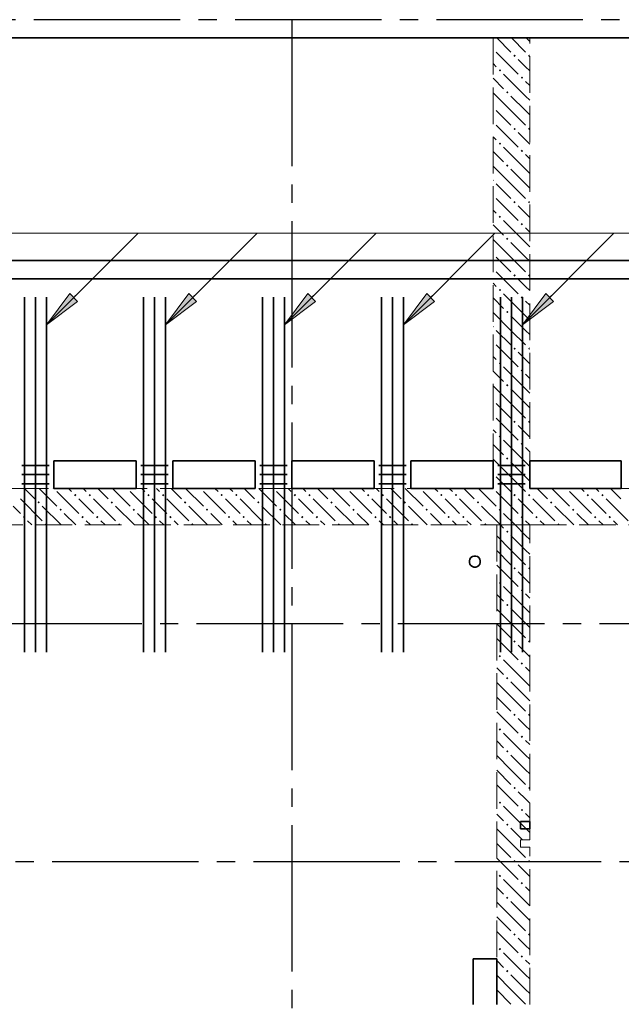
# Model space of a CAD drawing. Header units: millimetres. Extents: x 0 to 60308, y 0 to 42000.
# Tile 8 of 25: x 16233 to 19520, y 33522 to 38900. Entities that reach past the tile are written whole.
import ezdxf

# ---------------------------------------------------------------- set-up
doc = ezdxf.new("R2010")
doc.units = ezdxf.units.MM
doc.linetypes.add('______2', pattern=[270, 200, -70])
doc.linetypes.add('______5', pattern=[1100, 800, -100, 100, -100])
for name, color, linetype, lineweight in [('S1 Стержни арматуры фон', 7, 'Continuous', 25), ('Standard', 7, 'Continuous', 25), ('Оси', 40, '______5', 18), ('Позиционная метка номер позиции', 7, 'Continuous', 13), ('Поперечное армирование AW фон', 7, 'Continuous', 25)]:
    doc.layers.add(name, color=color, linetype=linetype, lineweight=lineweight)
doc.layers.add('ЖБ Перекрытие верхний уровень', color=7, linetype='Continuous', lineweight=25, true_color=0xe0e0ff)
doc.layers.add('ЖБ Стена верхний уровень', color=7, linetype='Continuous', lineweight=25, true_color=0x006e00)

msp = doc.modelspace()

# ---------------------------------------------------------------- hatches: boundary and pattern name
at = {"layer": 'ЖБ Стена верхний уровень', "linetype": 'Continuous', "lineweight": 18, "transparency": 33554687}
for points in [[(18820, 38746.6), (18823.4, 38743.1), (18820, 38739.7)], [(18930.5, 38703.1), (18937, 38709.6), (18943.5, 38703.1), (18937, 38696.6)], [(19010.5, 38703.1), (19016.9, 38709.6), (19020, 38706.6), (19020, 38699.7), (19016.9, 38696.6)], [(18850.5, 38623.1), (18857, 38629.6), (18863.5, 38623.1), (18857, 38616.6)], [(18970.5, 38583.1), (18977, 38589.6), (18983.5, 38583.1), (18977, 38576.6)], [(18890.5, 38503.1), (18897, 38509.6), (18903.4, 38503.1), (18897, 38496.6)], [(18820, 38426.6), (18823.4, 38423.1), (18820, 38419.7)], [(18820, 38346.6), (18823.4, 38343.1), (18820, 38339.7)], [(18930.5, 38303.1), (18937, 38309.6), (18943.5, 38303.1), (18937, 38296.6)], [(19010.5, 38303.1), (19016.9, 38309.6), (19020, 38306.6), (19020, 38299.7), (19016.9, 38296.6)], [(18850.5, 38223.1), (18857, 38229.6), (18863.5, 38223.1), (18857, 38216.6)], [(18970.5, 38183.1), (18977, 38189.6), (18983.5, 38183.1), (18977, 38176.6)], [(18890.5, 38103.1), (18897, 38109.6), (18903.4, 38103.1), (18897, 38096.6)], [(18820, 38026.6), (18823.4, 38023.1), (18820, 38019.7)], [(18820, 37946.6), (18823.4, 37943.1), (18820, 37939.7)], [(18930.5, 37903.1), (18937, 37909.6), (18943.5, 37903.1), (18937, 37896.6)], [(19010.5, 37903.1), (19016.9, 37909.6), (19020, 37906.6), (19020, 37899.7), (19016.9, 37896.6)], [(18850.5, 37823.1), (18857, 37829.6), (18863.5, 37823.1), (18857, 37816.6)], [(18970.5, 37783.1), (18977, 37789.6), (18983.5, 37783.1), (18977, 37776.6)], [(18890.5, 37703.1), (18897, 37709.6), (18903.4, 37703.1), (18897, 37696.6)], [(18820, 37626.6), (18823.4, 37623.1), (18820, 37619.7)], [(18820, 37546.6), (18823.4, 37543.1), (18820, 37539.7)], [(18930.5, 37503.1), (18937, 37509.6), (18943.5, 37503.1), (18937, 37496.6)], [(19010.5, 37503.1), (19016.9, 37509.6), (19020, 37506.6), (19020, 37499.7), (19016.9, 37496.6)], [(18850.5, 37423.1), (18857, 37429.6), (18863.5, 37423.1), (18857, 37416.6)], [(18970.5, 37383.1), (18977, 37389.6), (18983.5, 37383.1), (18977, 37376.6)], [(18890.5, 37303.1), (18897, 37309.6), (18903.4, 37303.1), (18897, 37296.6)], [(18820, 37226.6), (18823.4, 37223.1), (18820, 37219.7)], [(18820, 37146.6), (18823.4, 37143.1), (18820, 37139.7)], [(18930.5, 37103.1), (18937, 37109.6), (18943.5, 37103.1), (18937, 37096.6)], [(19010.5, 37103.1), (19016.9, 37109.6), (19020, 37106.6), (19020, 37099.7), (19016.9, 37096.6)], [(18850.5, 37023.1), (18857, 37029.6), (18863.5, 37023.1), (18857, 37016.6)], [(18970.5, 36983.1), (18977, 36989.6), (18983.5, 36983.1), (18977, 36976.6)], [(18890.5, 36903.1), (18897, 36909.6), (18903.4, 36903.1), (18897, 36896.6)], [(18820, 36826.6), (18823.4, 36823.1), (18820, 36819.7)], [(18820, 36746.6), (18823.4, 36743.1), (18820, 36739.7)], [(18930.5, 36703.1), (18937, 36709.6), (18943.5, 36703.1), (18937, 36696.6)], [(19010.5, 36703.1), (19016.9, 36709.6), (19020, 36706.6), (19020, 36699.7), (19016.9, 36696.6)], [(18850.5, 36623.1), (18857, 36629.6), (18863.5, 36623.1), (18857, 36616.6)], [(18970.5, 36583.1), (18977, 36589.6), (18983.5, 36583.1), (18977, 36576.6)], [(18890.5, 36503.1), (18897, 36509.6), (18903.4, 36503.1), (18897, 36496.6)], [(18820, 36426.6), (18823.4, 36423.1), (18820, 36419.7)], [(16420.3, 36340), (16416.9, 36336.6), (16413.6, 36340)], [(16530.5, 36303.1), (16537, 36309.6), (16543.5, 36303.1), (16537, 36296.6)], [(16610.5, 36303.1), (16616.9, 36309.6), (16623.4, 36303.1), (16616.9, 36296.6)], [(16820.3, 36340), (16816.9, 36336.6), (16813.6, 36340)], [(16930.5, 36303.1), (16937, 36309.6), (16943.5, 36303.1), (16937, 36296.6)], [(17010.5, 36303.1), (17016.9, 36309.6), (17023.4, 36303.1), (17016.9, 36296.6)], [(17220.3, 36340), (17216.9, 36336.6), (17213.6, 36340)], [(17330.5, 36303.1), (17337, 36309.6), (17343.5, 36303.1), (17337, 36296.6)], [(17410.5, 36303.1), (17416.9, 36309.6), (17423.4, 36303.1), (17416.9, 36296.6)], [(17620.3, 36340), (17616.9, 36336.6), (17613.6, 36340)], [(17730.5, 36303.1), (17737, 36309.6), (17743.5, 36303.1), (17737, 36296.6)], [(17810.5, 36303.1), (17816.9, 36309.6), (17823.4, 36303.1), (17816.9, 36296.6)], [(18020.3, 36340), (18016.9, 36336.6), (18013.6, 36340)], [(18130.5, 36303.1), (18137, 36309.6), (18143.5, 36303.1), (18137, 36296.6)], [(18210.5, 36303.1), (18216.9, 36309.6), (18223.4, 36303.1), (18216.9, 36296.6)], [(18420.3, 36340), (18416.9, 36336.6), (18413.6, 36340)], [(18530.5, 36303.1), (18537, 36309.6), (18543.5, 36303.1), (18537, 36296.6)], [(18610.5, 36303.1), (18616.9, 36309.6), (18623.4, 36303.1), (18616.9, 36296.6)], [(18820.3, 36340), (18816.9, 36336.6), (18813.6, 36340)], [(18820, 36346.6), (18823.4, 36343.1), (18820.3, 36340), (18820, 36340)], [(18930.5, 36303.1), (18937, 36309.6), (18943.5, 36303.1), (18937, 36296.6)], [(19010.5, 36303.1), (19016.9, 36309.6), (19023.4, 36303.1), (19016.9, 36296.6)], [(19220.3, 36340), (19216.9, 36336.6), (19213.6, 36340)], [(19330.5, 36303.1), (19337, 36309.6), (19343.5, 36303.1), (19337, 36296.6)], [(19410.5, 36303.1), (19416.9, 36309.6), (19423.4, 36303.1), (19416.9, 36296.6)], [(16330.5, 36263.1), (16337, 36269.6), (16343.5, 36263.1), (16337, 36256.6)], [(16730.5, 36263.1), (16737, 36269.6), (16743.5, 36263.1), (16737, 36256.6)], [(17130.5, 36263.1), (17137, 36269.6), (17143.5, 36263.1), (17137, 36256.6)], [(17530.5, 36263.1), (17537, 36269.6), (17543.5, 36263.1), (17537, 36256.6)], [(17930.5, 36263.1), (17937, 36269.6), (17943.5, 36263.1), (17937, 36256.6)], [(18330.5, 36263.1), (18337, 36269.6), (18343.5, 36263.1), (18337, 36256.6)], [(18730.5, 36263.1), (18737, 36269.6), (18743.5, 36263.1), (18737, 36256.6)], [(19130.5, 36263.1), (19137, 36269.6), (19143.5, 36263.1), (19137, 36256.6)], [(16450.5, 36223.1), (16457, 36229.6), (16463.5, 36223.1), (16457, 36216.6)], [(16850.5, 36223.1), (16857, 36229.6), (16863.5, 36223.1), (16857, 36216.6)], [(17250.5, 36223.1), (17257, 36229.6), (17263.5, 36223.1), (17257, 36216.6)], [(17650.5, 36223.1), (17657, 36229.6), (17663.5, 36223.1), (17657, 36216.6)], [(18050.5, 36223.1), (18057, 36229.6), (18063.5, 36223.1), (18057, 36216.6)], [(18450.5, 36223.1), (18457, 36229.6), (18463.5, 36223.1), (18457, 36216.6)], [(18850.5, 36223.1), (18857, 36229.6), (18863.5, 36223.1), (18857, 36216.6)], [(19250.5, 36223.1), (19257, 36229.6), (19263.5, 36223.1), (19257, 36216.6)], [(16250.5, 36183.1), (16257, 36189.6), (16263.5, 36183.1), (16257, 36176.6)], [(16370.5, 36143.1), (16377, 36149.6), (16383.5, 36143.1), (16380.3, 36140), (16373.6, 36140)], [(16570.5, 36183.1), (16577, 36189.6), (16583.5, 36183.1), (16577, 36176.6)], [(16650.5, 36183.1), (16657, 36189.6), (16663.5, 36183.1), (16657, 36176.6)], [(16770.5, 36143.1), (16777, 36149.6), (16783.5, 36143.1), (16780.3, 36140), (16773.6, 36140)], [(16970.5, 36183.1), (16977, 36189.6), (16983.5, 36183.1), (16977, 36176.6)], [(17050.5, 36183.1), (17057, 36189.6), (17063.5, 36183.1), (17057, 36176.6)], [(17170.5, 36143.1), (17177, 36149.6), (17183.5, 36143.1), (17180.3, 36140), (17173.6, 36140)], [(17370.5, 36183.1), (17377, 36189.6), (17383.5, 36183.1), (17377, 36176.6)], [(17450.5, 36183.1), (17457, 36189.6), (17463.5, 36183.1), (17457, 36176.6)], [(17570.5, 36143.1), (17577, 36149.6), (17583.5, 36143.1), (17580.3, 36140), (17573.6, 36140)], [(17770.5, 36183.1), (17777, 36189.6), (17783.5, 36183.1), (17777, 36176.6)], [(17850.5, 36183.1), (17857, 36189.6), (17863.5, 36183.1), (17857, 36176.6)], [(17970.5, 36143.1), (17977, 36149.6), (17983.5, 36143.1), (17980.3, 36140), (17973.6, 36140)], [(18170.5, 36183.1), (18177, 36189.6), (18183.5, 36183.1), (18177, 36176.6)], [(18250.5, 36183.1), (18257, 36189.6), (18263.5, 36183.1), (18257, 36176.6)], [(18370.5, 36143.1), (18377, 36149.6), (18383.5, 36143.1), (18380.3, 36140), (18373.6, 36140)], [(18570.5, 36183.1), (18577, 36189.6), (18583.5, 36183.1), (18577, 36176.6)], [(18650.5, 36183.1), (18657, 36189.6), (18663.5, 36183.1), (18657, 36176.6)], [(18770.5, 36143.1), (18777, 36149.6), (18783.5, 36143.1), (18780.3, 36140), (18773.6, 36140)], [(18970.5, 36183.1), (18977, 36189.6), (18983.5, 36183.1), (18977, 36176.6)], [(19050.5, 36183.1), (19057, 36189.6), (19063.5, 36183.1), (19057, 36176.6)], [(19170.5, 36143.1), (19177, 36149.6), (19183.5, 36143.1), (19180.3, 36140), (19173.6, 36140)], [(19370.5, 36183.1), (19377, 36189.6), (19383.5, 36183.1), (19377, 36176.6)], [(19450.5, 36183.1), (19457, 36189.6), (19463.5, 36183.1), (19457, 36176.6)], [(18890.5, 36103.1), (18897, 36109.6), (18903.4, 36103.1), (18897, 36096.6)], [(18930.5, 35903.1), (18937, 35909.6), (18943.5, 35903.1), (18937, 35896.6)], [(19010.5, 35903.1), (19016.9, 35909.6), (19020, 35906.6), (19020, 35899.7), (19016.9, 35896.6)], [(18850.5, 35823.1), (18857, 35829.6), (18863.5, 35823.1), (18857, 35816.6)], [(18970.5, 35783.1), (18977, 35789.6), (18983.5, 35783.1), (18977, 35776.6)], [(18890.5, 35703.1), (18897, 35709.6), (18903.4, 35703.1), (18897, 35696.6)], [(18930.5, 35503.1), (18937, 35509.6), (18943.5, 35503.1), (18937, 35496.6)], [(19010.5, 35503.1), (19016.9, 35509.6), (19020, 35506.6), (19020, 35499.7), (19016.9, 35496.6)], [(18850.5, 35423.1), (18857, 35429.6), (18863.5, 35423.1), (18857, 35416.6)], [(18970.5, 35383.1), (18977, 35389.6), (18983.5, 35383.1), (18977, 35376.6)], [(18890.5, 35303.1), (18897, 35309.6), (18903.4, 35303.1), (18897, 35296.6)], [(18930.5, 35103.1), (18937, 35109.6), (18943.5, 35103.1), (18937, 35096.6)], [(19010.5, 35103.1), (19016.9, 35109.6), (19020, 35106.6), (19020, 35099.7), (19016.9, 35096.6)], [(18850.5, 35023.1), (18857, 35029.6), (18863.5, 35023.1), (18857, 35016.6)], [(18970.5, 34983.1), (18977, 34989.6), (18983.5, 34983.1), (18977, 34976.6)], [(18890.5, 34903.1), (18897, 34909.6), (18903.4, 34903.1), (18897, 34896.6)], [(18930.5, 34703.1), (18937, 34709.6), (18943.5, 34703.1), (18937, 34696.6)], [(19010.5, 34703.1), (19016.9, 34709.6), (19020, 34706.6), (19020, 34699.7), (19016.9, 34696.6)], [(18850.5, 34623.1), (18857, 34629.6), (18863.5, 34623.1), (18857, 34616.6)], [(18970.5, 34583.1), (18977, 34589.6), (18983.5, 34583.1), (18977, 34576.6)], [(18890.5, 34503.1), (18897, 34509.6), (18903.4, 34503.1), (18897, 34496.6)], [(18930.5, 34303.1), (18937, 34309.6), (18943.5, 34303.1), (18937, 34296.6)], [(19010.5, 34303.1), (19016.9, 34309.6), (19020, 34306.6), (19020, 34299.7), (19016.9, 34296.6)], [(18850.5, 34223.1), (18857, 34229.6), (18863.5, 34223.1), (18857, 34216.6)], [(18970.5, 34183.1), (18977, 34189.6), (18983.5, 34183.1), (18977, 34176.6)], [(18890.5, 34103.1), (18897, 34109.6), (18903.4, 34103.1), (18897, 34096.6)], [(18930.5, 33903.1), (18937, 33909.6), (18943.5, 33903.1), (18937, 33896.6)], [(19010.5, 33903.1), (19016.9, 33909.6), (19020, 33906.6), (19020, 33899.7), (19016.9, 33896.6)], [(18850.5, 33823.1), (18857, 33829.6), (18863.5, 33823.1), (18857, 33816.6)], [(18970.5, 33783.1), (18977, 33789.6), (18983.5, 33783.1), (18977, 33776.6)], [(18890.5, 33703.1), (18897, 33709.6), (18903.4, 33703.1), (18897, 33696.6)]]:
    msp.add_hatch(color=7, dxfattribs=at).paths.add_polyline_path(points, flags=16)
at = {"layer": 'Позиционная метка номер позиции', "linetype": 'Continuous', "lineweight": 13, "transparency": 33554687}
for points in [[(16549.7, 37361.2), (16380, 37233.9), (16507.3, 37403.6)], [(16549.7, 37361.2), (16380, 37233.9), (16507.3, 37403.6)], [(17199.7, 37361.2), (17030, 37233.9), (17157.3, 37403.6)], [(17199.7, 37361.2), (17030, 37233.9), (17157.3, 37403.6)], [(17849.7, 37361.2), (17680, 37233.9), (17807.3, 37403.6)], [(17849.7, 37361.2), (17680, 37233.9), (17807.3, 37403.6)], [(18499.7, 37361.2), (18330, 37233.9), (18457.3, 37403.6)], [(18499.7, 37361.2), (18330, 37233.9), (18457.3, 37403.6)], [(19149.7, 37361.2), (18980, 37233.9), (19107.3, 37403.6)], [(19149.7, 37361.2), (18980, 37233.9), (19107.3, 37403.6)]]:
    msp.add_hatch(color=7, dxfattribs=at).paths.add_polyline_path(points, flags=16)

# ---------------------------------------------------------------- linework, layer by layer
at = {"layer": 'S1 Стержни арматуры фон', "color": 7, "linetype": 'Continuous', "lineweight": 35, "transparency": 33554687}
for p, q in [((16260, 37384), (16260, 35446)), ((16260, 37384), (16260, 35446)), ((16320, 37384), (16320, 35446)), ((16320, 37384), (16320, 35446)), ((16380, 37384), (16380, 35446)), ((16380, 37384), (16380, 35446)), ((16910, 37384), (16910, 35446)), ((16910, 37384), (16910, 35446)), ((16970, 37384), (16970, 35446)), ((16970, 37384), (16970, 35446)), ((17030, 37384), (17030, 35446)), ((17030, 37384), (17030, 35446)), ((17560, 37384), (17560, 35446)), ((17560, 37384), (17560, 35446)), ((17620, 37384), (17620, 35446)), ((17620, 37384), (17620, 35446)), ((17680, 37384), (17680, 35446)), ((17680, 37384), (17680, 35446)), ((18210, 37384), (18210, 35446)), ((18210, 37384), (18210, 35446)), ((18270, 37384), (18270, 35446)), ((18270, 37384), (18270, 35446)), ((18330, 37384), (18330, 35446)), ((18330, 37384), (18330, 35446)), ((18860, 37384), (18860, 35446)), ((18860, 37384), (18860, 35446)), ((18920, 37384), (18920, 35446)), ((18920, 37384), (18920, 35446)), ((18980, 37384), (18980, 35446)), ((18980, 37384), (18980, 35446))]:
    msp.add_line(p, q, dxfattribs=at)
at = {"layer": 'Standard', "color": 254, "linetype": 'Continuous', "lineweight": 35, "true_color": 0xc4c4ff, "transparency": 33554687}
for points in [[(6925, 19700), (49880, 19700), (49880, 37584), (6925, 37584), (6925, 19700)], [(7025, 19800), (49780, 19800), (49780, 37484), (7025, 37484), (7025, 19800)]]:
    msp.add_lwpolyline(points, dxfattribs=at)
at = {"layer": 'ЖБ Перекрытие верхний уровень', "color": 7, "linetype": 'Continuous', "lineweight": 35, "transparency": 33554687}
for p, q in [((22060, 38800), (13380, 38800)), ((16420, 36340), (16420, 36490)), ((16420, 36490), (16870, 36490)), ((16870, 36490), (16870, 36340)), ((17070, 36340), (17070, 36490)), ((17070, 36490), (17520, 36490)), ((17520, 36490), (17520, 36340)), ((17720, 36340), (17720, 36490)), ((17720, 36490), (18170, 36490)), ((18170, 36490), (18170, 36340)), ((18370, 36340), (18370, 36490)), ((18370, 36490), (18820, 36490)), ((18820, 36490), (18820, 36340)), ((19020, 36340), (19020, 36490)), ((19020, 36490), (19520, 36490)), ((19520, 36490), (19520, 36340)), ((16870, 36340), (16420, 36340)), ((17520, 36340), (17070, 36340)), ((18170, 36340), (17720, 36340)), ((18820, 36340), (18370, 36340)), ((19520, 36340), (19020, 36340)), ((18693, 35953.7), (18690.1, 35944.7)), ((18690.1, 35944.7), (18690.1, 35935.3)), ((18690.1, 35935.3), (18693, 35926.3)), ((18698.6, 35961.4), (18693, 35953.7)), ((18706.3, 35967), (18698.6, 35961.4)), ((18715.3, 35969.9), (18706.3, 35967)), ((18724.7, 35969.9), (18715.3, 35969.9)), ((18733.7, 35967), (18724.7, 35969.9)), ((18741.4, 35961.4), (18733.7, 35967)), ((18746.9, 35953.7), (18741.4, 35961.4)), ((18749.9, 35944.7), (18746.9, 35953.7)), ((18746.9, 35926.3), (18749.9, 35935.3)), ((18749.9, 35935.3), (18749.9, 35944.7)), ((18693, 35926.3), (18698.6, 35918.6)), ((18698.6, 35918.6), (18706.3, 35913)), ((18706.3, 35913), (18715.3, 35910.1)), ((18715.3, 35910.1), (18724.7, 35910.1)), ((18724.7, 35910.1), (18733.7, 35913)), ((18733.7, 35913), (18741.4, 35918.6)), ((18741.4, 35918.6), (18746.9, 35926.3)), ((19020, 34520), (18970, 34520)), ((18970, 34520), (18970, 34480)), ((18970, 34480), (19020, 34480)), ((19020, 34480), (19020, 34520)), ((18840, 33770), (18710, 33770)), ((18710, 33770), (18710, 33520)), ((18840, 33520), (18840, 33770))]:
    msp.add_line(p, q, dxfattribs=at)
at = {"layer": 'ЖБ Стена верхний уровень', "color": 251, "linetype": '______2', "lineweight": 13, "true_color": 0x656565, "transparency": 33554687}
for p, q in [((18820, 38800), (18820, 36340)), ((19020, 38800), (18820, 38800)), ((19020, 36340), (19020, 38800)), ((18820, 36340), (13890, 36340)), ((21550, 36340), (19020, 36340)), ((13890, 36140), (21550, 36140)), ((19020, 36140), (18840, 36140)), ((18840, 36140), (18840, 33520)), ((19020, 34420), (19020, 36140)), ((19020, 34420), (18970, 34420)), ((18970, 34420), (18970, 34380)), ((18970, 34380), (19020, 34380)), ((19020, 33520), (19020, 34380))]:
    msp.add_line(p, q, dxfattribs=at)
at = {"layer": 'ЖБ Стена верхний уровень', "color": 9, "linetype": 'Continuous', "lineweight": 18, "true_color": 0xc7c7c7, "transparency": 33554687}
for p, q in [((18840.1, 38800), (18916.9, 38723.1)), ((18920.1, 38800), (18997, 38723.1)), ((19000.1, 38800), (19020, 38780.1)), ((18837, 38723.1), (18957, 38603.1)), ((18997, 38643.1), (18957, 38683.1)), ((18820, 38660.1), (18837, 38643.1)), ((19020, 38620.1), (18997, 38643.1)), ((18820, 38580.1), (18877, 38523.1)), ((18997, 38483.1), (18877, 38603.1)), ((18997, 38563.1), (19020, 38540.1)), ((18916.9, 38403.1), (18820, 38500.1)), ((18916.9, 38483.1), (18997, 38403.1)), ((18997, 38483.1), (19020, 38460.1)), ((18837, 38403.1), (18916.9, 38323.1)), ((18916.9, 38403.1), (18997, 38323.1)), ((18997, 38403.1), (19020, 38380.1)), ((18837, 38323.1), (18957, 38203.1)), ((18820, 38260.1), (18837, 38243.1)), ((18997, 38243.1), (18957, 38283.1)), ((19020, 38220.1), (18997, 38243.1)), ((18997, 38083.1), (18877, 38203.1)), ((18820, 38180.1), (18877, 38123.1)), ((18997, 38163.1), (19020, 38140.1)), ((18916.9, 38003.1), (18820, 38100.1)), ((18916.9, 38083.1), (18997, 38003.1)), ((18997, 38083.1), (19020, 38060.1)), ((18837, 38003.1), (18916.9, 37923.1)), ((18916.9, 38003.1), (18997, 37923.1)), ((18997, 38003.1), (19020, 37980.1)), ((18837, 37923.1), (18957, 37803.1)), ((18997, 37843.1), (18957, 37883.1)), ((18820, 37860.1), (18837, 37843.1)), ((19020, 37820.1), (18997, 37843.1)), ((18820, 37780.1), (18877, 37723.1)), ((18997, 37683.1), (18877, 37803.1)), ((18997, 37763.1), (19020, 37740.1)), ((18916.9, 37603.1), (18820, 37700.1)), ((18916.9, 37683.1), (18997, 37603.1)), ((18997, 37683.1), (19020, 37660.1)), ((18837, 37603.1), (18916.9, 37523.1)), ((18916.9, 37603.1), (18997, 37523.1)), ((18997, 37603.1), (19020, 37580.1)), ((18837, 37523.1), (18957, 37403.1)), ((18820, 37460.1), (18837, 37443.1)), ((18997, 37443.1), (18957, 37483.1)), ((19020, 37420.1), (18997, 37443.1)), ((18820, 37380.1), (18877, 37323.1)), ((18997, 37283.1), (18877, 37403.1)), ((18997, 37363.1), (19020, 37340.1)), ((18916.9, 37203.1), (18820, 37300.1)), ((18916.9, 37283.1), (18997, 37203.1)), ((18997, 37283.1), (19020, 37260.1)), ((18837, 37203.1), (18916.9, 37123.1)), ((18916.9, 37203.1), (18997, 37123.1)), ((18997, 37203.1), (19020, 37180.1)), ((18837, 37123.1), (18957, 37003.1)), ((18820, 37060.1), (18837, 37043.1)), ((18997, 37043.1), (18957, 37083.1)), ((19020, 37020.1), (18997, 37043.1)), ((18820, 36980.1), (18877, 36923.1)), ((18997, 36883.1), (18877, 37003.1)), ((18997, 36963.1), (19020, 36940.1)), ((18916.9, 36803.1), (18820, 36900.1)), ((18916.9, 36883.1), (18997, 36803.1)), ((18997, 36883.1), (19020, 36860.1)), ((18837, 36803.1), (18916.9, 36723.1)), ((18916.9, 36803.1), (18997, 36723.1)), ((18997, 36803.1), (19020, 36780.1)), ((18837, 36723.1), (18957, 36603.1)), ((18997, 36643.1), (18957, 36683.1)), ((18820, 36660.1), (18837, 36643.1)), ((19020, 36620.1), (18997, 36643.1)), ((18820, 36580.1), (18877, 36523.1)), ((18997, 36483.1), (18877, 36603.1)), ((18997, 36563.1), (19020, 36540.1)), ((18916.9, 36403.1), (18820, 36500.1)), ((18916.9, 36483.1), (18997, 36403.1)), ((18997, 36483.1), (19020, 36460.1)), ((18837, 36403.1), (18900.1, 36340)), ((18916.9, 36403.1), (18980.1, 36340)), ((18997, 36403.1), (19020, 36380.1)), ((16260.1, 36340), (16316.9, 36283.1)), ((16340.1, 36340), (16437, 36243.1)), ((16437, 36323.1), (16557, 36203.1)), ((16500.1, 36340), (16516.9, 36323.1)), ((16580.1, 36340), (16597, 36323.1)), ((16660.1, 36340), (16716.9, 36283.1)), ((16740.1, 36340), (16837, 36243.1)), ((16837, 36323.1), (16957, 36203.1)), ((16900.1, 36340), (16916.9, 36323.1)), ((16980.1, 36340), (16997, 36323.1)), ((17060.1, 36340), (17116.9, 36283.1)), ((17140.1, 36340), (17237, 36243.1)), ((17237, 36323.1), (17357, 36203.1)), ((17300.1, 36340), (17316.9, 36323.1)), ((17380.1, 36340), (17397, 36323.1)), ((17460.1, 36340), (17516.9, 36283.1)), ((17540.1, 36340), (17637, 36243.1)), ((17637, 36323.1), (17757, 36203.1)), ((17700.1, 36340), (17716.9, 36323.1)), ((17780.1, 36340), (17797, 36323.1)), ((17860.1, 36340), (17916.9, 36283.1)), ((17940.1, 36340), (18037, 36243.1)), ((18037, 36323.1), (18157, 36203.1)), ((18100.1, 36340), (18116.9, 36323.1)), ((18180.1, 36340), (18197, 36323.1)), ((18260.1, 36340), (18316.9, 36283.1)), ((18340.1, 36340), (18437, 36243.1)), ((18437, 36323.1), (18557, 36203.1)), ((18500.1, 36340), (18516.9, 36323.1)), ((18580.1, 36340), (18597, 36323.1)), ((18660.1, 36340), (18716.9, 36283.1)), ((18740.1, 36340), (18837, 36243.1)), ((18837, 36323.1), (18957, 36203.1)), ((18900.1, 36340), (18916.9, 36323.1)), ((18980.1, 36340), (18997, 36323.1)), ((19060.1, 36340), (19116.9, 36283.1)), ((19140.1, 36340), (19237, 36243.1)), ((19237, 36323.1), (19357, 36203.1)), ((19300.1, 36340), (19316.9, 36323.1)), ((19380.1, 36340), (19397, 36323.1)), ((19460.1, 36340), (19516.9, 36283.1)), ((16237, 36283.1), (16357, 36163.1)), ((16597, 36243.1), (16557, 36283.1)), ((16637, 36283.1), (16757, 36163.1)), ((16997, 36243.1), (16957, 36283.1)), ((17037, 36283.1), (17157, 36163.1)), ((17397, 36243.1), (17357, 36283.1)), ((17437, 36283.1), (17557, 36163.1)), ((17797, 36243.1), (17757, 36283.1)), ((17837, 36283.1), (17957, 36163.1)), ((18197, 36243.1), (18157, 36283.1)), ((18237, 36283.1), (18357, 36163.1)), ((18597, 36243.1), (18557, 36283.1)), ((18637, 36283.1), (18757, 36163.1)), ((18997, 36243.1), (18957, 36283.1)), ((19037, 36283.1), (19157, 36163.1)), ((19397, 36243.1), (19357, 36283.1)), ((19437, 36283.1), (19557, 36163.1)), ((16237, 36203.1), (16197, 36243.1)), ((16357, 36243.1), (16460.1, 36140)), ((16540.1, 36140), (16477, 36203.1)), ((16637, 36203.1), (16597, 36243.1)), ((16757, 36243.1), (16860.1, 36140)), ((16940.1, 36140), (16877, 36203.1)), ((17037, 36203.1), (16997, 36243.1)), ((17157, 36243.1), (17260.1, 36140)), ((17340.1, 36140), (17277, 36203.1)), ((17437, 36203.1), (17397, 36243.1)), ((17557, 36243.1), (17660.1, 36140)), ((17740.1, 36140), (17677, 36203.1)), ((17837, 36203.1), (17797, 36243.1)), ((17957, 36243.1), (18060.1, 36140)), ((18140.1, 36140), (18077, 36203.1)), ((18237, 36203.1), (18197, 36243.1)), ((18357, 36243.1), (18460.1, 36140)), ((18540.1, 36140), (18477, 36203.1)), ((18637, 36203.1), (18597, 36243.1)), ((18757, 36243.1), (18860.1, 36140)), ((18940.1, 36140), (18877, 36203.1)), ((19037, 36203.1), (18997, 36243.1)), ((19157, 36243.1), (19260.1, 36140)), ((19340.1, 36140), (19277, 36203.1)), ((19437, 36203.1), (19397, 36243.1)), ((16277, 36163.1), (16300.1, 36140)), ((16597, 36163.1), (16620.1, 36140)), ((16677, 36163.1), (16700.1, 36140)), ((16997, 36163.1), (17020.1, 36140)), ((17077, 36163.1), (17100.1, 36140)), ((17397, 36163.1), (17420.1, 36140)), ((17477, 36163.1), (17500.1, 36140)), ((17797, 36163.1), (17820.1, 36140)), ((17877, 36163.1), (17900.1, 36140)), ((18197, 36163.1), (18220.1, 36140)), ((18277, 36163.1), (18300.1, 36140)), ((18597, 36163.1), (18620.1, 36140)), ((18677, 36163.1), (18700.1, 36140)), ((18997, 36163.1), (19020.1, 36140)), ((19077, 36163.1), (19100.1, 36140)), ((19397, 36163.1), (19420.1, 36140)), ((19477, 36163.1), (19500.1, 36140)), ((18860.1, 36140), (18877, 36123.1)), ((18997, 36083.1), (18940.1, 36140)), ((18916.9, 36003.1), (18840, 36080.1)), ((18916.9, 36083.1), (18997, 36003.1)), ((18997, 36083.1), (19020, 36060.1)), ((18840, 36000.1), (18916.9, 35923.1)), ((18916.9, 36003.1), (18997, 35923.1)), ((18997, 36003.1), (19020, 35980.1)), ((18840, 35920.1), (18957, 35803.1)), ((18997, 35843.1), (18957, 35883.1)), ((19020, 35820.1), (18997, 35843.1)), ((18997, 35683.1), (18877, 35803.1)), ((18840, 35760.1), (18877, 35723.1)), ((18997, 35763.1), (19020, 35740.1)), ((18916.9, 35603.1), (18840, 35680.1)), ((18916.9, 35683.1), (18997, 35603.1)), ((18997, 35683.1), (19020, 35660.1)), ((18840, 35600.1), (18916.9, 35523.1)), ((18916.9, 35603.1), (18997, 35523.1)), ((18997, 35603.1), (19020, 35580.1)), ((18840, 35520.1), (18957, 35403.1)), ((18997, 35443.1), (18957, 35483.1)), ((18997, 35283.1), (18877, 35403.1)), ((19020, 35420.1), (18997, 35443.1)), ((18840, 35360.1), (18877, 35323.1)), ((18997, 35363.1), (19020, 35340.1)), ((18916.9, 35283.1), (18997, 35203.1)), ((18997, 35283.1), (19020, 35260.1)), ((18916.9, 35203.1), (18840, 35280.1)), ((18840, 35200.1), (18916.9, 35123.1)), ((18916.9, 35203.1), (18997, 35123.1)), ((18997, 35203.1), (19020, 35180.1)), ((18840, 35120.1), (18957, 35003.1)), ((18997, 35043.1), (18957, 35083.1)), ((19020, 35020.1), (18997, 35043.1)), ((18840, 34960.1), (18877, 34923.1)), ((18997, 34883.1), (18877, 35003.1)), ((18997, 34963.1), (19020, 34940.1)), ((18916.9, 34803.1), (18840, 34880.1)), ((18916.9, 34883.1), (18997, 34803.1)), ((18997, 34883.1), (19020, 34860.1)), ((18840, 34800.1), (18916.9, 34723.1)), ((18916.9, 34803.1), (18997, 34723.1)), ((18997, 34803.1), (19020, 34780.1)), ((18840, 34720.1), (18957, 34603.1)), ((18997, 34643.1), (18957, 34683.1)), ((19020, 34620.1), (18997, 34643.1)), ((18997, 34483.1), (18877, 34603.1)), ((18840, 34560.1), (18877, 34523.1)), ((18997, 34563.1), (19020, 34540.1)), ((18916.9, 34403.1), (18840, 34480.1)), ((18916.9, 34483.1), (18980.1, 34420)), ((18997, 34483.1), (19020, 34460.1)), ((18840, 34400.1), (18916.9, 34323.1)), ((18916.9, 34403.1), (18997, 34323.1)), ((18840, 34320.1), (18957, 34203.1)), ((18997, 34243.1), (18957, 34283.1)), ((19020, 34220.1), (18997, 34243.1)), ((18840, 34160.1), (18877, 34123.1)), ((18997, 34083.1), (18877, 34203.1)), ((18997, 34163.1), (19020, 34140.1)), ((18916.9, 34003.1), (18840, 34080.1)), ((18916.9, 34083.1), (18997, 34003.1)), ((18997, 34083.1), (19020, 34060.1)), ((18840, 34000.1), (18916.9, 33923.1)), ((18916.9, 34003.1), (18997, 33923.1)), ((18997, 34003.1), (19020, 33980.1)), ((18840, 33920.1), (18957, 33803.1)), ((18997, 33843.1), (18957, 33883.1)), ((19020, 33820.1), (18997, 33843.1)), ((18997, 33683.1), (18877, 33803.1)), ((18840, 33760.1), (18877, 33723.1)), ((18997, 33763.1), (19020, 33740.1)), ((18916.9, 33603.1), (18840, 33680.1)), ((18916.9, 33683.1), (18997, 33603.1)), ((18997, 33683.1), (19020, 33660.1)), ((18840, 33600.1), (18916.9, 33523.1)), ((18916.9, 33603.1), (18997, 33523.1)), ((18997, 33603.1), (19020, 33580.1))]:
    msp.add_line(p, q, dxfattribs=at)
at = {"layer": 'Оси', "color": 8, "linetype": '______5', "lineweight": -3, "transparency": 33554687}
for p, q in [((43510, 38900), (4600, 38900)), ((17720, 38900), (17720, 16970)), ((43300, 35600), (4600, 35600)), ((50210, 34300), (4600, 34300)), ((50210, 34300), (4600, 34300))]:
    msp.add_line(p, q, dxfattribs=at)
at = {"layer": 'Позиционная метка номер позиции', "color": 7, "linetype": 'Continuous', "lineweight": 13, "transparency": 33554687}
for p, q in [((16380, 37233.9), (16880, 37733.9)), ((16380, 37233.9), (16880, 37733.9)), ((17030, 37233.9), (17530, 37733.9)), ((17030, 37233.9), (17530, 37733.9)), ((17680, 37233.9), (18180, 37733.9)), ((17680, 37233.9), (18180, 37733.9)), ((18330, 37233.9), (18830, 37733.9)), ((18330, 37233.9), (18830, 37733.9)), ((18980, 37233.9), (19480, 37733.9)), ((18980, 37233.9), (19480, 37733.9)), ((16380, 37233.9), (16507.3, 37403.6)), ((16380, 37233.9), (16507.3, 37403.6)), ((16507.3, 37403.6), (16549.7, 37361.2)), ((16507.3, 37403.6), (16549.7, 37361.2)), ((16528.5, 37382.4), (16539.1, 37393)), ((16528.5, 37382.4), (16539.1, 37393)), ((17030, 37233.9), (17157.3, 37403.6)), ((17030, 37233.9), (17157.3, 37403.6)), ((17157.3, 37403.6), (17199.7, 37361.2)), ((17157.3, 37403.6), (17199.7, 37361.2)), ((17178.5, 37382.4), (17189.1, 37393)), ((17178.5, 37382.4), (17189.1, 37393)), ((17680, 37233.9), (17807.3, 37403.6)), ((17680, 37233.9), (17807.3, 37403.6)), ((17807.3, 37403.6), (17849.7, 37361.2)), ((17807.3, 37403.6), (17849.7, 37361.2)), ((17828.5, 37382.4), (17839.1, 37393)), ((17828.5, 37382.4), (17839.1, 37393)), ((18330, 37233.9), (18457.3, 37403.6)), ((18330, 37233.9), (18457.3, 37403.6)), ((18457.3, 37403.6), (18499.7, 37361.2)), ((18457.3, 37403.6), (18499.7, 37361.2)), ((18478.5, 37382.4), (18489.1, 37393)), ((18478.5, 37382.4), (18489.1, 37393)), ((18980, 37233.9), (19107.3, 37403.6)), ((18980, 37233.9), (19107.3, 37403.6)), ((19107.3, 37403.6), (19149.7, 37361.2)), ((19107.3, 37403.6), (19149.7, 37361.2)), ((19128.5, 37382.4), (19139.1, 37393)), ((19128.5, 37382.4), (19139.1, 37393)), ((16549.7, 37361.2), (16380, 37233.9)), ((16549.7, 37361.2), (16380, 37233.9)), ((17199.7, 37361.2), (17030, 37233.9)), ((17199.7, 37361.2), (17030, 37233.9)), ((17849.7, 37361.2), (17680, 37233.9)), ((17849.7, 37361.2), (17680, 37233.9)), ((18499.7, 37361.2), (18330, 37233.9)), ((18499.7, 37361.2), (18330, 37233.9)), ((19149.7, 37361.2), (18980, 37233.9)), ((19149.7, 37361.2), (18980, 37233.9)), ((16380, 37233.9), (16380, 37233.9)), ((16380, 37233.9), (16380, 37233.9)), ((16380, 37233.9), (16380, 37233.9)), ((16380, 37233.9), (16380, 37233.9)), ((16380, 37233.9), (16380, 37233.9)), ((16380, 37233.9), (16380, 37233.9)), ((17030, 37233.9), (17030, 37233.9)), ((17030, 37233.9), (17030, 37233.9)), ((17030, 37233.9), (17030, 37233.9)), ((17030, 37233.9), (17030, 37233.9)), ((17030, 37233.9), (17030, 37233.9)), ((17030, 37233.9), (17030, 37233.9)), ((17680, 37233.9), (17680, 37233.9)), ((17680, 37233.9), (17680, 37233.9)), ((17680, 37233.9), (17680, 37233.9)), ((17680, 37233.9), (17680, 37233.9)), ((17680, 37233.9), (17680, 37233.9)), ((17680, 37233.9), (17680, 37233.9)), ((18330, 37233.9), (18330, 37233.9)), ((18330, 37233.9), (18330, 37233.9)), ((18330, 37233.9), (18330, 37233.9)), ((18330, 37233.9), (18330, 37233.9)), ((18330, 37233.9), (18330, 37233.9)), ((18330, 37233.9), (18330, 37233.9)), ((18980, 37233.9), (18980, 37233.9)), ((18980, 37233.9), (18980, 37233.9)), ((18980, 37233.9), (18980, 37233.9)), ((18980, 37233.9), (18980, 37233.9)), ((18980, 37233.9), (18980, 37233.9)), ((18980, 37233.9), (18980, 37233.9))]:
    msp.add_line(p, q, dxfattribs=at)
msp.add_lwpolyline([(13850, 37233.9), (14350, 37733.9), (23010, 37733.9)], dxfattribs=at)
at = {"layer": 'Поперечное армирование AW фон', "color": 7, "linetype": 'Continuous', "lineweight": 35, "transparency": 33554687}
for p, q in [((16245, 36465), (16395, 36465)), ((16245, 36415), (16395, 36415)), ((16895, 36465), (17045, 36465)), ((16895, 36415), (17045, 36415)), ((17545, 36465), (17695, 36465)), ((17545, 36415), (17695, 36415)), ((18195, 36465), (18345, 36465)), ((18195, 36415), (18345, 36415)), ((18845, 36465), (18995, 36465)), ((18845, 36415), (18995, 36415)), ((16245, 36365), (16395, 36365)), ((16895, 36365), (17045, 36365)), ((17545, 36365), (17695, 36365)), ((18195, 36365), (18345, 36365)), ((18845, 36365), (18995, 36365))]:
    msp.add_line(p, q, dxfattribs=at)

doc.saveas('drawing.dxf')
